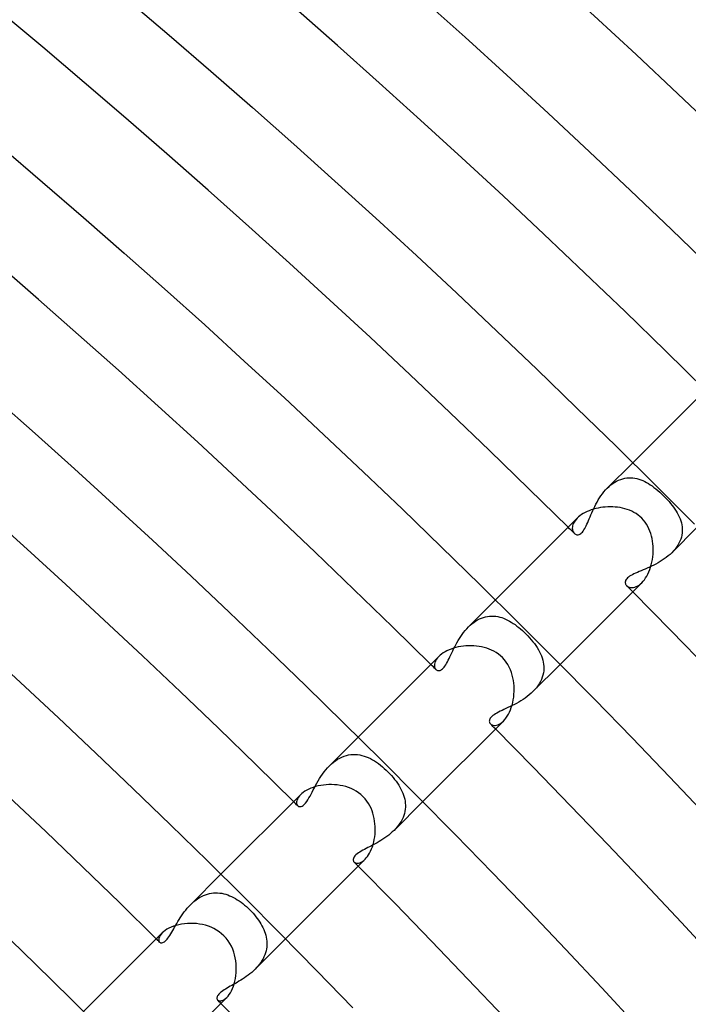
# Model space of a CAD drawing. Header units: millimetres. Extents: x -485 to 485, y -485 to 485.
# Tile 105 of 110: x 252 to 281, y 258 to 301. Entities that reach past the tile are written whole.
import ezdxf

# ---------------------------------------------------------------- set-up
doc = ezdxf.new("R2010")
doc.units = ezdxf.units.MM
doc.layers.add('HIDDEN', color=7, linetype='Continuous')
doc.layers.add('THICK', color=7, linetype='Continuous')

msp = doc.modelspace()

# ---------------------------------------------------------------- linework, layer by layer
at = {"layer": 'HIDDEN'}
for p, q in [((277.836, 280.664), (278.95, 281.778)), ((277.992, 280.805), (278.075, 280.867)), ((278.075, 280.867), (278.16, 280.923)), ((278.16, 280.923), (278.247, 280.972)), ((278.247, 280.972), (278.334, 281.014)), ((278.334, 281.014), (278.423, 281.049)), ((278.423, 281.049), (278.512, 281.077)), ((278.512, 281.077), (278.602, 281.098)), ((278.602, 281.098), (278.692, 281.112)), ((278.692, 281.112), (278.782, 281.118)), ((278.782, 281.118), (278.871, 281.119)), ((278.871, 281.119), (278.96, 281.112)), ((278.96, 281.112), (279.048, 281.1)), ((279.048, 281.1), (279.135, 281.081)), ((279.135, 281.081), (279.222, 281.057)), ((279.222, 281.057), (279.308, 281.028)), ((279.308, 281.028), (279.392, 280.994)), ((279.392, 280.994), (279.475, 280.955)), ((279.475, 280.955), (279.557, 280.912)), ((279.557, 280.912), (279.638, 280.865)), ((279.638, 280.865), (279.718, 280.814)), ((277.559, 280.331), (277.624, 280.419)), ((277.624, 280.419), (277.691, 280.505)), ((277.691, 280.505), (277.762, 280.586)), ((277.762, 280.586), (277.835, 280.664)), ((277.835, 280.664), (277.912, 280.737)), ((277.912, 280.737), (277.992, 280.805)), ((279.718, 280.814), (279.798, 280.758)), ((279.798, 280.758), (279.881, 280.697)), ((279.881, 280.697), (279.965, 280.631)), ((279.965, 280.631), (280.051, 280.559)), ((280.051, 280.559), (280.139, 280.482)), ((280.139, 280.482), (280.227, 280.4)), ((277.335, 279.961), (277.387, 280.055)), ((277.387, 280.055), (277.441, 280.149)), ((277.441, 280.149), (277.499, 280.241)), ((277.499, 280.241), (277.559, 280.331)), ((280.227, 280.4), (280.314, 280.314)), ((280.314, 280.314), (280.392, 280.235)), ((280.392, 280.235), (280.467, 280.155)), ((280.467, 280.155), (280.54, 280.073)), ((280.54, 280.073), (280.609, 279.991)), ((280.609, 279.991), (280.676, 279.909)), ((277.118, 279.497), (277.156, 279.587)), ((277.156, 279.587), (277.197, 279.679)), ((277.197, 279.679), (277.241, 279.772)), ((277.241, 279.772), (277.286, 279.866)), ((277.286, 279.866), (277.335, 279.961)), ((280.676, 279.909), (280.738, 279.827)), ((280.738, 279.827), (280.797, 279.744)), ((280.797, 279.744), (280.851, 279.66)), ((280.851, 279.66), (280.901, 279.576)), ((280.901, 279.576), (280.947, 279.492)), ((276.356, 279.123), (276.333, 279.068)), ((276.386, 279.179), (276.356, 279.123)), ((276.424, 279.236), (276.386, 279.179)), ((276.469, 279.293), (276.424, 279.236)), ((276.521, 279.349), (276.469, 279.293)), ((276.945, 279.09), (276.978, 279.165)), ((276.978, 279.165), (277.011, 279.244)), ((277.011, 279.244), (277.045, 279.325)), ((277.045, 279.325), (277.081, 279.41)), ((277.081, 279.41), (277.118, 279.497)), ((280.947, 279.492), (280.987, 279.407)), ((280.987, 279.407), (281.023, 279.321)), ((281.023, 279.321), (281.054, 279.234)), ((281.054, 279.234), (281.079, 279.147)), ((281.079, 279.147), (281.098, 279.059)), ((276.308, 278.962), (276.304, 278.913)), ((276.304, 278.913), (276.307, 278.866)), ((276.307, 278.866), (276.315, 278.822)), ((276.317, 279.014), (276.308, 278.962)), ((276.315, 278.822), (276.327, 278.782)), ((276.333, 279.068), (276.317, 279.014)), ((276.327, 278.782), (276.344, 278.745)), ((276.344, 278.745), (276.365, 278.713)), ((276.365, 278.713), (276.389, 278.685)), ((276.674, 278.673), (276.71, 278.703)), ((276.71, 278.703), (276.745, 278.739)), ((276.745, 278.739), (276.779, 278.783)), ((276.779, 278.783), (276.813, 278.833)), ((276.813, 278.833), (276.847, 278.89)), ((276.847, 278.89), (276.88, 278.952)), ((276.88, 278.952), (276.913, 279.019)), ((276.913, 279.019), (276.945, 279.09)), ((280.664, 277.836), (281.778, 278.95)), ((281.098, 279.059), (281.111, 278.971)), ((281.112, 278.701), (281.099, 278.61)), ((281.111, 278.971), (281.118, 278.881)), ((281.119, 278.791), (281.112, 278.701)), ((281.118, 278.881), (281.119, 278.791)), ((276.389, 278.685), (276.414, 278.664)), ((276.414, 278.664), (276.44, 278.647)), ((276.44, 278.647), (276.469, 278.633)), ((276.469, 278.633), (276.5, 278.625)), ((276.5, 278.625), (276.533, 278.622)), ((276.533, 278.622), (276.567, 278.625)), ((276.567, 278.625), (276.603, 278.634)), ((276.603, 278.634), (276.639, 278.65)), ((276.639, 278.65), (276.674, 278.673)), ((281.017, 278.34), (280.975, 278.252)), ((281.052, 278.43), (281.017, 278.34)), ((281.079, 278.52), (281.052, 278.43)), ((281.099, 278.61), (281.079, 278.52)), ((280.664, 277.836), (280.587, 277.762)), ((280.738, 277.914), (280.664, 277.836)), ((280.807, 277.995), (280.738, 277.914)), ((280.869, 278.078), (280.807, 277.995)), ((280.926, 278.164), (280.869, 278.078)), ((280.975, 278.252), (280.926, 278.164)), ((280.152, 277.443), (280.059, 277.389)), ((280.244, 277.501), (280.152, 277.443)), ((280.334, 277.561), (280.244, 277.501)), ((280.421, 277.625), (280.334, 277.561)), ((280.506, 277.692), (280.421, 277.625)), ((280.587, 277.762), (280.506, 277.692)), ((279.154, 276.973), (279.076, 276.939)), ((279.236, 277.008), (279.154, 276.973)), ((279.321, 277.043), (279.236, 277.008)), ((279.408, 277.08), (279.321, 277.043)), ((279.498, 277.118), (279.408, 277.08)), ((279.589, 277.157), (279.498, 277.118)), ((279.682, 277.199), (279.589, 277.157)), ((279.776, 277.243), (279.682, 277.199)), ((279.87, 277.289), (279.776, 277.243)), ((279.965, 277.337), (279.87, 277.289)), ((280.059, 277.389), (279.965, 277.337)), ((278.628, 276.582), (278.623, 276.548)), ((278.623, 276.548), (278.623, 276.516)), ((278.64, 276.617), (278.628, 276.582)), ((278.659, 276.654), (278.64, 276.617)), ((278.687, 276.692), (278.659, 276.654)), ((278.722, 276.729), (278.687, 276.692)), ((278.764, 276.765), (278.722, 276.729)), ((278.814, 276.8), (278.764, 276.765)), ((278.87, 276.835), (278.814, 276.8)), ((278.933, 276.87), (278.87, 276.835)), ((279.002, 276.905), (278.933, 276.87)), ((279.076, 276.939), (279.002, 276.905)), ((278.623, 276.516), (278.628, 276.487)), ((278.628, 276.487), (278.637, 276.461)), ((278.637, 276.461), (278.649, 276.435)), ((278.649, 276.435), (278.665, 276.411)), ((278.665, 276.411), (278.685, 276.389)), ((278.685, 276.389), (278.715, 276.363)), ((278.715, 276.363), (278.751, 276.341)), ((278.751, 276.341), (278.792, 276.324)), ((278.792, 276.324), (278.836, 276.311)), ((278.836, 276.311), (278.885, 276.305)), ((278.885, 276.305), (278.936, 276.305)), ((278.936, 276.305), (278.991, 276.312)), ((278.991, 276.312), (279.048, 276.327)), ((279.048, 276.327), (279.106, 276.349)), ((279.106, 276.349), (279.167, 276.379)), ((279.167, 276.379), (279.227, 276.418)), ((279.227, 276.418), (279.288, 276.465)), ((279.288, 276.465), (279.349, 276.52)), ((271.754, 274.583), (272.94, 275.768)), ((271.989, 274.784), (272.072, 274.84)), ((272.072, 274.84), (272.157, 274.891)), ((272.157, 274.891), (272.243, 274.934)), ((272.243, 274.934), (272.331, 274.972)), ((272.331, 274.972), (272.42, 275.003)), ((272.42, 275.003), (272.508, 275.026)), ((272.508, 275.026), (272.597, 275.044)), ((272.597, 275.044), (272.686, 275.054)), ((272.686, 275.054), (272.775, 275.058)), ((272.775, 275.058), (272.864, 275.056)), ((272.864, 275.056), (272.952, 275.048)), ((272.952, 275.048), (273.04, 275.034)), ((273.04, 275.034), (273.127, 275.015)), ((273.127, 275.015), (273.213, 274.99)), ((273.213, 274.99), (273.299, 274.96)), ((273.299, 274.96), (273.384, 274.925)), ((273.384, 274.925), (273.468, 274.885)), ((273.468, 274.885), (273.551, 274.841)), ((273.551, 274.841), (273.634, 274.793)), ((271.543, 274.341), (271.61, 274.424)), ((271.61, 274.424), (271.68, 274.505)), ((271.68, 274.505), (271.753, 274.582)), ((271.753, 274.582), (271.829, 274.654)), ((271.829, 274.654), (271.908, 274.722)), ((271.908, 274.722), (271.989, 274.784)), ((273.634, 274.793), (273.717, 274.74)), ((273.717, 274.74), (273.799, 274.684)), ((273.799, 274.684), (273.88, 274.623)), ((273.88, 274.623), (273.961, 274.56)), ((273.961, 274.56), (274.041, 274.493)), ((274.041, 274.493), (274.12, 274.423)), ((274.12, 274.423), (274.198, 274.35)), ((271.252, 273.893), (271.305, 273.984)), ((271.305, 273.984), (271.36, 274.076)), ((271.36, 274.076), (271.418, 274.166)), ((271.418, 274.166), (271.479, 274.254)), ((271.479, 274.254), (271.543, 274.341)), ((274.198, 274.35), (274.275, 274.275)), ((274.275, 274.275), (274.356, 274.193)), ((274.356, 274.193), (274.433, 274.108)), ((274.433, 274.108), (274.508, 274.023)), ((274.508, 274.023), (274.579, 273.937)), ((271.026, 273.445), (271.067, 273.531)), ((271.067, 273.531), (271.11, 273.62)), ((271.11, 273.62), (271.155, 273.71)), ((271.155, 273.71), (271.203, 273.801)), ((271.203, 273.801), (271.252, 273.893)), ((274.579, 273.937), (274.646, 273.851)), ((274.646, 273.851), (274.709, 273.763)), ((274.709, 273.763), (274.768, 273.675)), ((274.768, 273.675), (274.822, 273.586)), ((274.822, 273.586), (274.871, 273.497)), ((270.329, 273.117), (270.301, 273.062)), ((270.364, 273.175), (270.329, 273.117)), ((270.408, 273.232), (270.364, 273.175)), ((270.461, 273.289), (270.408, 273.232)), ((270.836, 273.051), (270.873, 273.122)), ((270.873, 273.122), (270.91, 273.198)), ((270.91, 273.198), (270.948, 273.277)), ((270.948, 273.277), (270.986, 273.36)), ((270.986, 273.36), (271.026, 273.445)), ((274.871, 273.497), (274.915, 273.407)), ((274.915, 273.407), (274.953, 273.316)), ((274.953, 273.316), (274.986, 273.224)), ((274.986, 273.224), (275.013, 273.132)), ((275.013, 273.132), (275.035, 273.039)), ((270.271, 272.956), (270.266, 272.907)), ((270.266, 272.907), (270.268, 272.861)), ((270.268, 272.861), (270.276, 272.819)), ((270.282, 273.008), (270.271, 272.956)), ((270.276, 272.819), (270.29, 272.781)), ((270.301, 273.062), (270.282, 273.008)), ((270.29, 272.781), (270.309, 272.748)), ((270.309, 272.748), (270.332, 272.72)), ((270.332, 272.72), (270.352, 272.703)), ((270.352, 272.703), (270.374, 272.69)), ((270.374, 272.69), (270.397, 272.679)), ((270.397, 272.679), (270.422, 272.673)), ((270.422, 272.673), (270.45, 272.67)), ((270.45, 272.67), (270.48, 272.672)), ((270.48, 272.672), (270.512, 272.679)), ((270.512, 272.679), (270.546, 272.693)), ((270.546, 272.693), (270.581, 272.713)), ((270.581, 272.713), (270.618, 272.741)), ((270.618, 272.741), (270.655, 272.777)), ((270.655, 272.777), (270.691, 272.819)), ((270.691, 272.819), (270.727, 272.868)), ((270.727, 272.868), (270.764, 272.923)), ((270.764, 272.923), (270.8, 272.984)), ((270.8, 272.984), (270.836, 273.051)), ((274.583, 271.754), (275.768, 272.94)), ((275.035, 273.039), (275.049, 272.945)), ((275.052, 272.66), (275.038, 272.565)), ((275.049, 272.945), (275.057, 272.85)), ((275.058, 272.755), (275.052, 272.66)), ((275.057, 272.85), (275.058, 272.755)), ((274.951, 272.28), (274.907, 272.187)), ((274.988, 272.375), (274.951, 272.28)), ((275.017, 272.469), (274.988, 272.375)), ((275.038, 272.565), (275.017, 272.469)), ((274.659, 271.835), (274.582, 271.753)), ((274.731, 271.919), (274.659, 271.835)), ((274.796, 272.006), (274.731, 271.919)), ((274.855, 272.095), (274.796, 272.006)), ((274.907, 272.187), (274.855, 272.095)), ((274.147, 271.405), (274.053, 271.345)), ((274.239, 271.468), (274.147, 271.405)), ((274.33, 271.534), (274.239, 271.468)), ((274.417, 271.604), (274.33, 271.534)), ((274.501, 271.677), (274.417, 271.604)), ((274.582, 271.753), (274.501, 271.677)), ((273.228, 270.924), (273.147, 270.886)), ((273.311, 270.964), (273.228, 270.924)), ((273.399, 271.005), (273.311, 270.964)), ((273.488, 271.047), (273.399, 271.005)), ((273.58, 271.091), (273.488, 271.047)), ((273.673, 271.136), (273.58, 271.091)), ((273.767, 271.185), (273.673, 271.136)), ((273.863, 271.235), (273.767, 271.185)), ((273.958, 271.289), (273.863, 271.235)), ((274.053, 271.345), (273.958, 271.289)), ((272.679, 270.511), (272.672, 270.479)), ((272.693, 270.546), (272.679, 270.511)), ((272.714, 270.582), (272.693, 270.546)), ((272.744, 270.621), (272.714, 270.582)), ((272.781, 270.659), (272.744, 270.621)), ((272.826, 270.697), (272.781, 270.659)), ((272.878, 270.734), (272.826, 270.697)), ((272.936, 270.772), (272.878, 270.734)), ((273.001, 270.81), (272.936, 270.772)), ((273.072, 270.847), (273.001, 270.81)), ((273.147, 270.886), (273.072, 270.847)), ((272.672, 270.479), (272.67, 270.449)), ((272.67, 270.449), (272.673, 270.422)), ((272.673, 270.422), (272.68, 270.397)), ((272.68, 270.397), (272.69, 270.373)), ((272.69, 270.373), (272.704, 270.352)), ((272.704, 270.352), (272.72, 270.332)), ((272.72, 270.332), (272.751, 270.307)), ((272.751, 270.307), (272.789, 270.287)), ((272.789, 270.287), (272.831, 270.273)), ((272.831, 270.273), (272.879, 270.266)), ((272.879, 270.266), (272.93, 270.267)), ((272.93, 270.267), (272.985, 270.276)), ((272.985, 270.276), (273.043, 270.294)), ((273.043, 270.294), (273.103, 270.321)), ((273.103, 270.321), (273.165, 270.358)), ((273.165, 270.358), (273.227, 270.404)), ((273.227, 270.404), (273.29, 270.461)), ((265.671, 268.499), (266.929, 269.758)), ((265.933, 268.722), (266.026, 268.783)), ((266.026, 268.783), (266.12, 268.837)), ((266.12, 268.837), (266.216, 268.883)), ((266.216, 268.883), (266.313, 268.921)), ((266.313, 268.921), (266.411, 268.951)), ((266.411, 268.951), (266.51, 268.974)), ((266.51, 268.974), (266.608, 268.988)), ((266.608, 268.988), (266.706, 268.995)), ((266.706, 268.995), (266.803, 268.995)), ((266.803, 268.995), (266.9, 268.988)), ((266.9, 268.988), (266.996, 268.974)), ((266.996, 268.974), (267.091, 268.953)), ((267.091, 268.953), (267.185, 268.926)), ((267.185, 268.926), (267.279, 268.894)), ((267.279, 268.894), (267.371, 268.855)), ((267.371, 268.855), (267.462, 268.812)), ((267.462, 268.812), (267.552, 268.764)), ((265.511, 268.323), (265.589, 268.413)), ((265.589, 268.413), (265.671, 268.499)), ((265.671, 268.499), (265.755, 268.579)), ((265.755, 268.579), (265.842, 268.653)), ((265.842, 268.653), (265.933, 268.722)), ((267.552, 268.764), (267.641, 268.711)), ((267.641, 268.711), (267.73, 268.653)), ((267.73, 268.653), (267.817, 268.592)), ((267.817, 268.592), (267.903, 268.526)), ((267.903, 268.526), (267.988, 268.457)), ((267.988, 268.457), (268.071, 268.384)), ((268.071, 268.384), (268.153, 268.309)), ((265.174, 267.834), (265.234, 267.935)), ((265.234, 267.935), (265.298, 268.034)), ((265.298, 268.034), (265.365, 268.132)), ((265.365, 268.132), (265.436, 268.229)), ((265.436, 268.229), (265.511, 268.323)), ((268.153, 268.309), (268.232, 268.232)), ((268.232, 268.232), (268.311, 268.151)), ((268.311, 268.151), (268.386, 268.07)), ((268.386, 268.07), (268.457, 267.987)), ((268.457, 267.987), (268.525, 267.904)), ((268.525, 267.904), (268.589, 267.82)), ((264.96, 267.441), (265.01, 267.537)), ((265.01, 267.537), (265.062, 267.635)), ((265.062, 267.635), (265.117, 267.734)), ((265.117, 267.734), (265.174, 267.834)), ((268.589, 267.82), (268.649, 267.736)), ((268.649, 267.736), (268.705, 267.651)), ((268.705, 267.651), (268.756, 267.565)), ((268.756, 267.565), (268.803, 267.479)), ((268.803, 267.479), (268.845, 267.393)), ((264.28, 267.07), (264.256, 267.019)), ((264.313, 267.123), (264.28, 267.07)), ((264.354, 267.177), (264.313, 267.123)), ((264.403, 267.232), (264.354, 267.177)), ((264.727, 267.01), (264.775, 267.091)), ((264.775, 267.091), (264.82, 267.173)), ((264.82, 267.173), (264.866, 267.259)), ((264.866, 267.259), (264.912, 267.348)), ((264.912, 267.348), (264.96, 267.441)), ((268.845, 267.393), (268.883, 267.306)), ((268.883, 267.306), (268.915, 267.218)), ((268.915, 267.218), (268.943, 267.13)), ((268.943, 267.13), (268.965, 267.041)), ((268.965, 267.041), (268.981, 266.952)), ((264.231, 266.924), (264.23, 266.881)), ((264.23, 266.881), (264.234, 266.841)), ((264.24, 266.97), (264.231, 266.924)), ((264.234, 266.841), (264.245, 266.806)), ((264.256, 267.019), (264.24, 266.97)), ((264.245, 266.806), (264.26, 266.776)), ((264.26, 266.776), (264.281, 266.751)), ((264.281, 266.751), (264.301, 266.734)), ((264.301, 266.734), (264.323, 266.722)), ((264.323, 266.722), (264.348, 266.714)), ((264.348, 266.714), (264.374, 266.71)), ((264.374, 266.71), (264.403, 266.711)), ((264.403, 266.711), (264.437, 266.719)), ((264.437, 266.719), (264.477, 266.735)), ((264.477, 266.735), (264.521, 266.763)), ((264.521, 266.763), (264.571, 266.806)), ((264.571, 266.806), (264.624, 266.864)), ((264.624, 266.864), (264.677, 266.934)), ((264.677, 266.934), (264.727, 267.01)), ((268.499, 265.671), (269.758, 266.929)), ((268.981, 266.952), (268.991, 266.863)), ((268.995, 266.683), (268.987, 266.593)), ((268.991, 266.863), (268.996, 266.773)), ((268.996, 266.773), (268.995, 266.683)), ((268.892, 266.237), (268.852, 266.15)), ((268.925, 266.324), (268.892, 266.237)), ((268.952, 266.413), (268.925, 266.324)), ((268.973, 266.503), (268.952, 266.413)), ((268.987, 266.593), (268.973, 266.503)), ((268.636, 265.82), (268.569, 265.744)), ((268.698, 265.899), (268.636, 265.82)), ((268.755, 265.981), (268.698, 265.899)), ((268.807, 266.065), (268.755, 265.981)), ((268.852, 266.15), (268.807, 266.065)), ((268.098, 265.341), (268.013, 265.284)), ((268.182, 265.401), (268.098, 265.341)), ((268.265, 265.464), (268.182, 265.401)), ((268.345, 265.53), (268.265, 265.464)), ((268.424, 265.599), (268.345, 265.53)), ((268.499, 265.67), (268.424, 265.599)), ((268.569, 265.744), (268.499, 265.67)), ((267.35, 264.913), (267.275, 264.874)), ((267.428, 264.953), (267.35, 264.913)), ((267.508, 264.995), (267.428, 264.953)), ((267.589, 265.038), (267.508, 264.995)), ((267.673, 265.083), (267.589, 265.038)), ((267.757, 265.13), (267.673, 265.083)), ((267.842, 265.179), (267.757, 265.13)), ((267.928, 265.23), (267.842, 265.179)), ((268.013, 265.284), (267.928, 265.23)), ((266.734, 264.474), (266.718, 264.436)), ((266.758, 264.513), (266.734, 264.474)), ((266.79, 264.554), (266.758, 264.513)), ((266.832, 264.596), (266.79, 264.554)), ((266.882, 264.639), (266.832, 264.596)), ((266.938, 264.68), (266.882, 264.639)), ((267, 264.72), (266.938, 264.68)), ((267.065, 264.76), (267, 264.72)), ((267.133, 264.799), (267.065, 264.76)), ((267.204, 264.837), (267.133, 264.799)), ((267.275, 264.874), (267.204, 264.837)), ((266.718, 264.436), (266.711, 264.399)), ((266.711, 264.399), (266.711, 264.365)), ((266.711, 264.365), (266.718, 264.333)), ((266.718, 264.333), (266.731, 264.305)), ((266.731, 264.305), (266.751, 264.281)), ((266.751, 264.281), (266.779, 264.258)), ((266.779, 264.258), (266.814, 264.242)), ((266.814, 264.242), (266.855, 264.232)), ((266.855, 264.232), (266.9, 264.23)), ((266.9, 264.23), (266.949, 264.236)), ((266.949, 264.236), (267.002, 264.25)), ((267.002, 264.25), (267.058, 264.274)), ((267.058, 264.274), (267.115, 264.307)), ((267.115, 264.307), (267.174, 264.35)), ((267.174, 264.35), (267.232, 264.404)), ((259.585, 262.414), (260.919, 263.747)), ((259.897, 262.673), (259.98, 262.725)), ((259.98, 262.725), (260.066, 262.773)), ((260.066, 262.773), (260.153, 262.814)), ((260.153, 262.814), (260.241, 262.849)), ((260.241, 262.849), (260.33, 262.878)), ((260.33, 262.878), (260.419, 262.901)), ((260.419, 262.901), (260.508, 262.918)), ((260.508, 262.918), (260.598, 262.928)), ((260.598, 262.928), (260.688, 262.932)), ((260.688, 262.932), (260.777, 262.931)), ((260.777, 262.931), (260.866, 262.924)), ((260.866, 262.924), (260.954, 262.911)), ((260.954, 262.911), (261.042, 262.892)), ((261.042, 262.892), (261.129, 262.869)), ((261.129, 262.869), (261.216, 262.841)), ((261.216, 262.841), (261.301, 262.808)), ((261.301, 262.808), (261.386, 262.77)), ((261.386, 262.77), (261.471, 262.728)), ((261.471, 262.728), (261.554, 262.682)), ((259.443, 262.259), (259.512, 262.337)), ((259.512, 262.337), (259.584, 262.413)), ((259.584, 262.413), (259.659, 262.484)), ((259.659, 262.484), (259.736, 262.552)), ((259.736, 262.552), (259.815, 262.615)), ((259.815, 262.615), (259.897, 262.673)), ((261.554, 262.682), (261.637, 262.632)), ((261.637, 262.632), (261.719, 262.578)), ((261.719, 262.578), (261.8, 262.52)), ((261.8, 262.52), (261.88, 262.459)), ((261.88, 262.459), (261.958, 262.395)), ((261.958, 262.395), (262.036, 262.328)), ((262.036, 262.328), (262.112, 262.258)), ((259.138, 261.843), (259.194, 261.928)), ((259.194, 261.928), (259.252, 262.013)), ((259.252, 262.013), (259.313, 262.097)), ((259.313, 262.097), (259.377, 262.179)), ((259.377, 262.179), (259.443, 262.259)), ((262.112, 262.258), (262.186, 262.186)), ((262.186, 262.186), (262.257, 262.113)), ((262.257, 262.113), (262.325, 262.039)), ((262.325, 262.039), (262.39, 261.964)), ((262.39, 261.964), (262.453, 261.887)), ((262.453, 261.887), (262.513, 261.81)), ((258.894, 261.43), (258.939, 261.509)), ((258.939, 261.509), (258.986, 261.591)), ((258.986, 261.591), (259.035, 261.674)), ((259.035, 261.674), (259.085, 261.758)), ((259.085, 261.758), (259.138, 261.843)), ((262.513, 261.81), (262.569, 261.731)), ((262.569, 261.731), (262.622, 261.652)), ((262.622, 261.652), (262.672, 261.571)), ((262.672, 261.571), (262.718, 261.49)), ((262.718, 261.49), (262.759, 261.409)), ((258.228, 261.012), (258.208, 260.962)), ((258.257, 261.066), (258.228, 261.012)), ((258.297, 261.121), (258.257, 261.066)), ((258.348, 261.176), (258.297, 261.121)), ((258.601, 260.949), (258.642, 261.006)), ((258.642, 261.006), (258.683, 261.068)), ((258.683, 261.068), (258.725, 261.135)), ((258.725, 261.135), (258.766, 261.205)), ((258.766, 261.205), (258.808, 261.278)), ((258.808, 261.278), (258.851, 261.353)), ((258.851, 261.353), (258.894, 261.43)), ((262.759, 261.409), (262.797, 261.326)), ((262.797, 261.326), (262.831, 261.243)), ((262.831, 261.243), (262.86, 261.16)), ((262.86, 261.16), (262.884, 261.076)), ((262.884, 261.076), (262.904, 260.991)), ((258.197, 260.915), (258.196, 260.872)), ((258.196, 260.872), (258.202, 260.834)), ((258.208, 260.962), (258.197, 260.915)), ((258.202, 260.834), (258.215, 260.802)), ((258.215, 260.802), (258.234, 260.776)), ((258.234, 260.776), (258.255, 260.76)), ((258.255, 260.76), (258.28, 260.749)), ((258.28, 260.749), (258.308, 260.744)), ((258.308, 260.744), (258.338, 260.745)), ((258.338, 260.745), (258.372, 260.753)), ((258.372, 260.753), (258.407, 260.767)), ((258.407, 260.767), (258.443, 260.789)), ((258.443, 260.789), (258.481, 260.818)), ((258.481, 260.818), (258.52, 260.855)), ((258.52, 260.855), (258.56, 260.898)), ((258.56, 260.898), (258.601, 260.949)), ((262.414, 259.585), (263.747, 260.919)), ((262.904, 260.991), (262.919, 260.905)), ((262.919, 260.905), (262.928, 260.819)), ((262.931, 260.646), (262.924, 260.559)), ((262.928, 260.819), (262.932, 260.733)), ((262.932, 260.733), (262.931, 260.646)), ((262.84, 260.215), (262.804, 260.13)), ((262.87, 260.3), (262.84, 260.215)), ((262.894, 260.386), (262.87, 260.3)), ((262.912, 260.473), (262.894, 260.386)), ((262.924, 260.559), (262.912, 260.473)), ((262.547, 259.73), (262.481, 259.656)), ((262.608, 259.806), (262.547, 259.73)), ((262.664, 259.884), (262.608, 259.806)), ((262.716, 259.964), (262.664, 259.884)), ((262.763, 260.046), (262.716, 259.964)), ((262.804, 260.13), (262.763, 260.046)), ((262.111, 259.324), (262.032, 259.266)), ((262.19, 259.385), (262.111, 259.324)), ((262.266, 259.449), (262.19, 259.385)), ((262.341, 259.515), (262.266, 259.449)), ((262.413, 259.584), (262.341, 259.515)), ((262.481, 259.656), (262.413, 259.584)), ((261.401, 258.878), (261.327, 258.836)), ((261.475, 258.92), (261.401, 258.878)), ((261.552, 258.964), (261.475, 258.92)), ((261.63, 259.009), (261.552, 258.964)), ((261.71, 259.056), (261.63, 259.009)), ((261.79, 259.105), (261.71, 259.056)), ((261.87, 259.156), (261.79, 259.105)), ((261.951, 259.21), (261.87, 259.156)), ((262.032, 259.266), (261.951, 259.21)), ((260.776, 258.422), (260.759, 258.389)), ((260.798, 258.456), (260.776, 258.422)), ((260.827, 258.491), (260.798, 258.456)), ((260.862, 258.527), (260.827, 258.491)), ((260.903, 258.564), (260.862, 258.527)), ((260.95, 258.601), (260.903, 258.564)), ((261.003, 258.639), (260.95, 258.601)), ((261.06, 258.678), (261.003, 258.639)), ((261.122, 258.717), (261.06, 258.678)), ((261.188, 258.756), (261.122, 258.717)), ((261.256, 258.796), (261.188, 258.756)), ((261.327, 258.836), (261.256, 258.796)), ((260.748, 258.357), (260.744, 258.328)), ((260.744, 258.328), (260.744, 258.3)), ((260.744, 258.3), (260.75, 258.275)), ((260.759, 258.389), (260.748, 258.357)), ((260.75, 258.275), (260.761, 258.253)), ((260.761, 258.253), (260.776, 258.234)), ((260.776, 258.234), (260.802, 258.215)), ((260.802, 258.215), (260.834, 258.202)), ((260.834, 258.202), (260.872, 258.196)), ((260.872, 258.196), (260.915, 258.198)), ((260.915, 258.198), (260.962, 258.208)), ((260.962, 258.208), (261.013, 258.228)), ((261.013, 258.228), (261.066, 258.258)), ((261.066, 258.258), (261.121, 258.298)), ((261.121, 258.298), (261.176, 258.348))]:
    msp.add_line(p, q, dxfattribs=at)
for radius, start, end in [(392.5, 45.23697, 45.29197), (392.5, 44.70807, 44.76307), (384, 45.25198, 45.29844), (384, 44.70159, 44.74806), (375.5, 45.26647, 45.30515), (375.5, 44.69483, 44.73351), (367, 45.28057, 45.31225), (367, 44.68779, 44.71947)]:
    msp.add_arc((0, 0), radius, start, end, dxfattribs=at)
at = {"layer": 'THICK'}
for p, q in [((256.816, 302.089), (258.654, 300.517)), ((269.772, 302.073), (271.609, 300.422)), ((258.654, 300.517), (260.482, 298.934)), ((271.609, 300.422), (273.437, 298.76)), ((260.482, 298.934), (262.301, 297.339)), ((273.437, 298.76), (275.254, 297.086)), ((262.301, 297.339), (264.11, 295.733)), ((275.254, 297.086), (277.061, 295.401)), ((251.31, 295.613), (253.109, 294.075)), ((264.11, 295.733), (265.909, 294.117)), ((277.061, 295.401), (278.858, 293.706)), ((253.109, 294.075), (254.898, 292.525)), ((265.909, 294.117), (267.698, 292.489)), ((278.858, 293.706), (280.645, 291.999)), ((254.898, 292.525), (256.678, 290.965)), ((267.698, 292.489), (269.477, 290.851)), ((280.645, 291.999), (282.421, 290.282)), ((256.678, 290.965), (258.448, 289.394)), ((269.477, 290.851), (271.247, 289.202)), ((258.448, 289.394), (260.208, 287.812)), ((271.247, 289.202), (273.006, 287.542)), ((260.208, 287.812), (261.959, 286.219)), ((273.006, 287.542), (274.755, 285.871)), ((261.959, 286.219), (263.7, 284.616)), ((274.755, 285.871), (276.493, 284.189)), ((278.95, 281.778), (282.582, 285.411)), ((251.055, 284.591), (252.786, 283.054)), ((263.7, 284.616), (265.432, 283.002)), ((276.493, 284.189), (278.222, 282.498)), ((252.786, 283.054), (254.508, 281.507)), ((265.432, 283.002), (267.153, 281.377)), ((278.222, 282.498), (279.94, 280.795)), ((254.508, 281.507), (256.22, 279.949)), ((267.153, 281.377), (268.865, 279.742)), ((279.94, 280.795), (281.648, 279.082)), ((256.22, 279.949), (257.923, 278.381)), ((268.865, 279.742), (270.566, 278.097)), ((276.784, 279.55), (276.709, 279.502)), ((276.864, 279.594), (276.784, 279.55)), ((276.949, 279.636), (276.864, 279.594)), ((277.039, 279.674), (276.949, 279.636)), ((277.133, 279.709), (277.039, 279.674)), ((277.23, 279.741), (277.133, 279.709)), ((277.331, 279.768), (277.23, 279.741)), ((277.433, 279.792), (277.331, 279.768)), ((277.538, 279.811), (277.433, 279.792)), ((277.643, 279.826), (277.538, 279.811)), ((277.75, 279.837), (277.643, 279.826)), ((277.858, 279.844), (277.75, 279.837)), ((277.966, 279.846), (277.858, 279.844)), ((278.075, 279.843), (277.966, 279.846)), ((278.183, 279.837), (278.075, 279.843)), ((278.29, 279.825), (278.183, 279.837)), ((278.397, 279.809), (278.29, 279.825)), ((278.503, 279.788), (278.397, 279.809)), ((278.607, 279.761), (278.503, 279.788)), ((278.709, 279.73), (278.607, 279.761)), ((278.81, 279.693), (278.709, 279.73)), ((278.908, 279.65), (278.81, 279.693)), ((279.003, 279.601), (278.908, 279.65)), ((279.095, 279.546), (279.003, 279.601)), ((272.94, 275.768), (276.521, 279.349)), ((276.577, 279.401), (276.521, 279.349)), ((276.64, 279.453), (276.577, 279.401)), ((276.709, 279.502), (276.64, 279.453)), ((279.183, 279.485), (279.095, 279.546)), ((279.267, 279.418), (279.183, 279.485)), ((279.345, 279.345), (279.267, 279.418)), ((279.422, 279.262), (279.345, 279.345)), ((279.492, 279.174), (279.422, 279.262)), ((279.555, 279.08), (279.492, 279.174)), ((279.612, 278.983), (279.555, 279.08)), ((279.662, 278.882), (279.612, 278.983)), ((279.705, 278.779), (279.662, 278.882)), ((279.742, 278.673), (279.705, 278.779)), ((257.923, 278.381), (259.617, 276.802)), ((279.772, 278.565), (279.742, 278.673)), ((279.798, 278.455), (279.772, 278.565)), ((279.818, 278.344), (279.798, 278.455)), ((279.832, 278.23), (279.818, 278.344)), ((270.566, 278.097), (272.257, 276.441)), ((279.841, 278.115), (279.832, 278.23)), ((279.838, 277.765), (279.844, 277.882)), ((279.845, 277.999), (279.841, 278.115)), ((279.844, 277.882), (279.845, 277.999)), ((279.762, 277.308), (279.789, 277.419)), ((279.789, 277.419), (279.81, 277.532)), ((279.81, 277.532), (279.827, 277.648)), ((279.827, 277.648), (279.838, 277.765)), ((279.612, 276.899), (279.656, 276.994)), ((279.656, 276.994), (279.696, 277.095)), ((279.696, 277.095), (279.731, 277.2)), ((279.731, 277.2), (279.762, 277.308)), ((259.617, 276.802), (261.301, 275.213)), ((279.349, 276.52), (279.406, 276.582)), ((279.406, 276.582), (279.461, 276.651)), ((279.461, 276.651), (279.515, 276.727)), ((279.515, 276.727), (279.565, 276.81)), ((279.565, 276.81), (279.612, 276.899)), ((272.257, 276.441), (273.939, 274.776)), ((275.768, 272.94), (279.349, 276.521)), ((261.301, 275.213), (262.974, 273.614)), ((273.939, 274.776), (275.61, 273.099)), ((250.482, 273.678), (252.147, 272.145)), ((262.974, 273.614), (264.639, 272.005)), ((270.817, 273.536), (270.732, 273.492)), ((270.907, 273.578), (270.817, 273.536)), ((271.002, 273.616), (270.907, 273.578)), ((271.103, 273.65), (271.002, 273.616)), ((271.207, 273.679), (271.103, 273.65)), ((271.314, 273.705), (271.207, 273.679)), ((271.423, 273.725), (271.314, 273.705)), ((271.534, 273.741), (271.423, 273.725)), ((271.648, 273.752), (271.534, 273.741)), ((271.762, 273.758), (271.648, 273.752)), ((271.877, 273.759), (271.762, 273.758)), ((271.993, 273.755), (271.877, 273.759)), ((272.108, 273.745), (271.993, 273.755)), ((272.223, 273.73), (272.108, 273.745)), ((272.336, 273.71), (272.223, 273.73)), ((272.448, 273.684), (272.336, 273.71)), ((272.558, 273.651), (272.448, 273.684)), ((272.667, 273.613), (272.558, 273.651)), ((272.772, 273.568), (272.667, 273.613)), ((272.875, 273.517), (272.772, 273.568)), ((272.974, 273.458), (272.875, 273.517)), ((266.929, 269.758), (270.461, 273.29)), ((270.518, 273.342), (270.461, 273.289)), ((270.582, 273.394), (270.518, 273.342)), ((270.654, 273.444), (270.582, 273.394)), ((270.732, 273.492), (270.654, 273.444)), ((273.069, 273.393), (272.974, 273.458)), ((273.159, 273.322), (273.069, 273.393)), ((273.243, 273.243), (273.159, 273.322)), ((273.333, 273.145), (273.243, 273.243)), ((273.415, 273.04), (273.333, 273.145)), ((275.61, 273.099), (277.271, 271.413)), ((273.485, 272.93), (273.415, 273.04)), ((273.546, 272.818), (273.485, 272.93)), ((273.598, 272.704), (273.546, 272.818)), ((273.641, 272.59), (273.598, 272.704)), ((273.676, 272.475), (273.641, 272.59)), ((273.705, 272.359), (273.676, 272.475)), ((273.728, 272.24), (273.705, 272.359)), ((273.744, 272.12), (273.728, 272.24)), ((252.147, 272.145), (253.802, 270.602)), ((264.639, 272.005), (266.293, 270.385)), ((273.755, 271.999), (273.744, 272.12)), ((273.759, 271.876), (273.755, 271.999)), ((273.758, 271.754), (273.759, 271.876)), ((273.696, 271.275), (273.72, 271.391)), ((273.72, 271.391), (273.738, 271.51)), ((273.738, 271.51), (273.751, 271.631)), ((273.751, 271.631), (273.758, 271.754)), ((277.271, 271.413), (278.921, 269.717)), ((273.551, 270.848), (273.594, 270.947)), ((273.594, 270.947), (273.633, 271.052)), ((273.633, 271.052), (273.667, 271.162)), ((273.667, 271.162), (273.696, 271.275)), ((253.802, 270.602), (255.448, 269.049)), ((273.29, 270.461), (273.346, 270.522)), ((273.346, 270.522), (273.401, 270.592)), ((273.401, 270.592), (273.454, 270.67)), ((273.454, 270.67), (273.505, 270.756)), ((273.505, 270.756), (273.551, 270.848)), ((266.293, 270.385), (267.937, 268.756)), ((269.758, 266.929), (273.29, 270.461)), ((278.921, 269.717), (280.561, 268.01)), ((255.448, 269.049), (257.084, 267.486)), ((267.937, 268.756), (269.572, 267.116)), ((280.561, 268.01), (282.191, 266.294)), ((257.084, 267.486), (258.711, 265.912)), ((264.763, 267.475), (264.676, 267.431)), ((264.857, 267.516), (264.763, 267.475)), ((264.958, 267.554), (264.857, 267.516)), ((265.064, 267.587), (264.958, 267.554)), ((265.174, 267.615), (265.064, 267.587)), ((265.287, 267.638), (265.174, 267.615)), ((265.404, 267.656), (265.287, 267.638)), ((265.524, 267.668), (265.404, 267.656)), ((265.645, 267.675), (265.524, 267.668)), ((265.768, 267.676), (265.645, 267.675)), ((265.892, 267.67), (265.768, 267.676)), ((266.015, 267.659), (265.892, 267.67)), ((266.138, 267.641), (266.015, 267.659)), ((266.261, 267.616), (266.138, 267.641)), ((266.382, 267.585), (266.261, 267.616)), ((266.501, 267.546), (266.382, 267.585)), ((266.618, 267.5), (266.501, 267.546)), ((266.732, 267.446), (266.618, 267.5)), ((260.919, 263.747), (264.404, 267.232)), ((264.459, 267.284), (264.403, 267.232)), ((264.524, 267.335), (264.459, 267.284)), ((264.596, 267.384), (264.524, 267.335)), ((264.676, 267.431), (264.596, 267.384)), ((266.842, 267.384), (266.732, 267.446)), ((266.948, 267.313), (266.842, 267.384)), ((267.049, 267.234), (266.948, 267.313)), ((267.145, 267.145), (267.049, 267.234)), ((267.23, 267.054), (267.145, 267.145)), ((267.308, 266.956), (267.23, 267.054)), ((269.572, 267.116), (271.196, 265.467)), ((267.377, 266.852), (267.308, 266.956)), ((267.438, 266.746), (267.377, 266.852)), ((267.491, 266.638), (267.438, 266.746)), ((267.536, 266.527), (267.491, 266.638)), ((267.574, 266.416), (267.536, 266.527)), ((267.606, 266.305), (267.574, 266.416)), ((267.631, 266.192), (267.606, 266.305)), ((267.651, 266.077), (267.631, 266.192)), ((258.711, 265.912), (260.329, 264.329)), ((267.665, 265.961), (267.651, 266.077)), ((267.673, 265.845), (267.665, 265.961)), ((267.676, 265.728), (267.673, 265.845)), ((267.635, 265.271), (267.653, 265.383)), ((267.653, 265.383), (267.666, 265.497)), ((267.666, 265.497), (267.673, 265.612)), ((267.673, 265.612), (267.676, 265.728)), ((271.196, 265.467), (272.811, 263.808)), ((267.515, 264.855), (267.552, 264.953)), ((267.552, 264.953), (267.584, 265.055)), ((267.584, 265.055), (267.612, 265.162)), ((267.612, 265.162), (267.635, 265.271)), ((267.232, 264.404), (267.284, 264.46)), ((267.284, 264.46), (267.335, 264.525)), ((267.335, 264.525), (267.385, 264.597)), ((267.385, 264.597), (267.431, 264.677)), ((267.431, 264.677), (267.475, 264.763)), ((267.475, 264.763), (267.515, 264.855)), ((260.329, 264.329), (261.936, 262.736)), ((263.747, 260.919), (267.232, 264.404)), ((272.811, 263.808), (274.415, 262.139)), ((261.936, 262.736), (263.534, 261.134)), ((274.415, 262.139), (276.009, 260.46)), ((258.844, 261.469), (258.739, 261.428)), ((258.956, 261.505), (258.844, 261.469)), ((259.073, 261.535), (258.956, 261.505)), ((259.195, 261.56), (259.073, 261.535)), ((259.321, 261.578), (259.195, 261.56)), ((259.45, 261.59), (259.321, 261.578)), ((259.581, 261.595), (259.45, 261.59)), ((259.714, 261.593), (259.581, 261.595)), ((259.847, 261.583), (259.714, 261.593)), ((259.979, 261.567), (259.847, 261.583)), ((260.111, 261.542), (259.979, 261.567)), ((260.241, 261.51), (260.111, 261.542)), ((260.369, 261.47), (260.241, 261.51)), ((260.495, 261.422), (260.369, 261.47)), ((251.194, 261.357), (252.784, 259.82)), ((254.908, 257.737), (258.348, 261.177)), ((258.407, 261.23), (258.348, 261.176)), ((258.476, 261.283), (258.407, 261.23)), ((258.555, 261.335), (258.476, 261.283)), ((258.643, 261.383), (258.555, 261.335)), ((258.739, 261.428), (258.643, 261.383)), ((260.616, 261.365), (260.495, 261.422)), ((260.733, 261.299), (260.616, 261.365)), ((260.845, 261.225), (260.733, 261.299)), ((260.951, 261.142), (260.845, 261.225)), ((261.051, 261.051), (260.951, 261.142)), ((261.148, 260.945), (261.051, 261.051)), ((263.534, 261.134), (265.122, 259.521)), ((261.235, 260.831), (261.148, 260.945)), ((261.312, 260.712), (261.235, 260.831)), ((261.378, 260.59), (261.312, 260.712)), ((261.434, 260.465), (261.378, 260.59)), ((261.481, 260.339), (261.434, 260.465)), ((261.518, 260.212), (261.481, 260.339)), ((261.548, 260.083), (261.518, 260.212)), ((276.009, 260.46), (277.593, 258.771)), ((252.784, 259.82), (254.364, 258.273)), ((261.57, 259.954), (261.548, 260.083)), ((261.585, 259.823), (261.57, 259.954)), ((261.593, 259.692), (261.585, 259.823)), ((261.557, 259.183), (261.576, 259.306)), ((261.576, 259.306), (261.589, 259.433)), ((261.589, 259.433), (261.594, 259.562)), ((261.594, 259.562), (261.593, 259.692)), ((265.122, 259.521), (266.7, 257.899)), ((261.466, 258.837), (261.502, 258.948)), ((261.502, 258.948), (261.533, 259.063)), ((261.533, 259.063), (261.557, 259.183)), ((261.23, 258.406), (261.283, 258.475)), ((261.283, 258.475), (261.333, 258.553)), ((261.333, 258.553), (261.381, 258.639)), ((261.381, 258.639), (261.426, 258.734)), ((261.426, 258.734), (261.466, 258.837)), ((277.593, 258.771), (279.166, 257.073)), ((254.364, 258.273), (255.935, 256.717)), ((257.737, 254.908), (261.177, 258.348)), ((261.176, 258.348), (261.23, 258.406))]:
    msp.add_line(p, q, dxfattribs=at)
for radius, start, end in [(418, 45.27415, 89.72588), (409.5, 45.27982, 89.72015), (401, 45.28578, 89.71425), (392.5, 45.29197, 89.70806), (384, 45.29844, 89.70158), (375.5, 45.30515, 89.69482), (367, 45.31225, 89.68778), (392.5, 0.29198, 44.70807), (384, 0.2984, 44.70159), (375.5, 0.30516, 44.69483), (367, 0.31226, 44.68779)]:
    msp.add_arc((0, 0), radius, start, end, dxfattribs=at)

doc.saveas('drawing.dxf')
